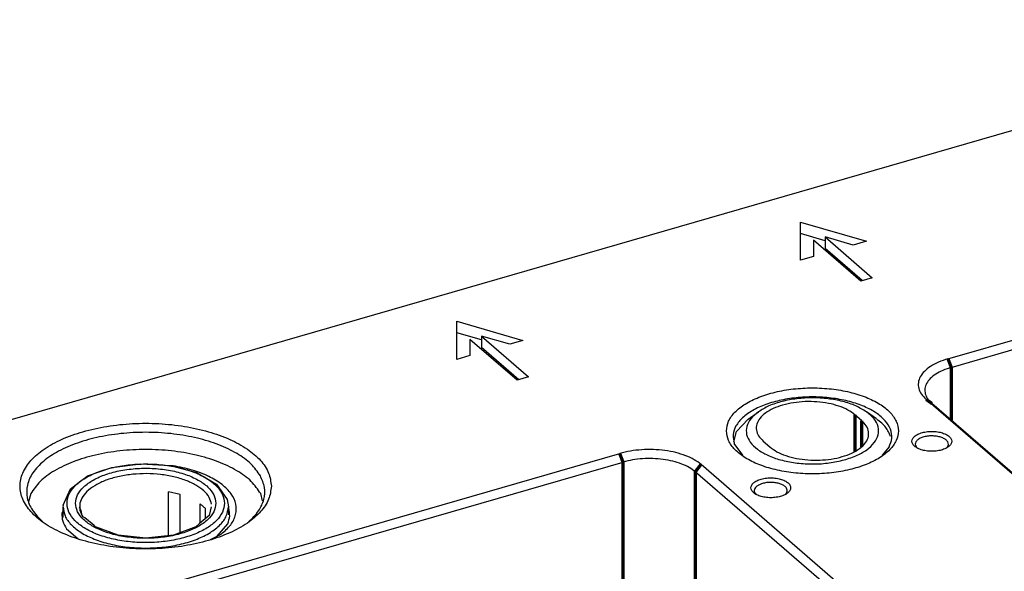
# Model space of a CAD drawing. Header units: inches. Extents: x -28 to 813, y -36 to 558.
# Tile 50 of 93: x 257 to 332, y 432 to 474. Entities that reach past the tile are written whole.
import ezdxf

# ---------------------------------------------------------------- set-up
doc = ezdxf.new("R2010")
doc.units = ezdxf.units.IN

# ---------------------------------------------------------------- blocks, each defined once
blk = doc.blocks.new('N2360-21272', base_point=(311.452, 439.933))
at = {"color": 7, "linetype": 'Continuous'}
for p, q in [((312.542, 443.356), (313.317, 443.905)), ((322.241, 443.368), (321.482, 443.905)), ((311.653, 442.409), (312.542, 443.356)), ((321.114, 443.245), (320.614, 443.678)), ((311.452, 441.645), (311.653, 442.409)), ((313.686, 441.678), (314.186, 441.245))]:
    blk.add_line(p, q, dxfattribs=at)
at = {"color": 3, "linetype": 'Continuous', "const_width": 0.25}
for points in [[(320.614, 443.678), (320.614, 440.902)], [(321.114, 443.245), (321.114, 441.247)]]:
    blk.add_lwpolyline(points, dxfattribs=at)
at = {"color": 7, "linetype": 'Continuous'}
for points, knots in [([(320.614, 443.678), (320.441, 443.805), (320.069, 444.079), (319.382, 444.355), (318.597, 444.561), (317.74, 444.673), (316.854, 444.689), (315.983, 444.608), (315.168, 444.434), (314.449, 444.175), (313.859, 443.843), (313.423, 443.45), (313.165, 443.001), (313.127, 442.516), (313.313, 442.046), (313.555, 441.806), (313.686, 441.678)], [0, 0, 0, 0, 0.642464, 1.381574, 2.200674, 3.073599, 3.968845, 4.852875, 5.693162, 6.461357, 7.137079, 7.713237, 8.204038, 8.652834, 9.123338, 9.668133, 9.668133, 9.668133, 9.668133]), ([(321.482, 443.905), (321.221, 444.062), (320.662, 444.399), (319.672, 444.711), (318.57, 444.917), (317.4, 444.984), (316.23, 444.917), (315.128, 444.711), (314.138, 444.399), (313.579, 444.062), (313.317, 443.905)], [0, 0, 0, 0, 0.912878, 1.953436, 3.088494, 4.273445, 5.458397, 6.593455, 7.634012, 8.54689, 8.54689, 8.54689, 8.54689]), ([(313.317, 443.905), (313.114, 443.742), (312.739, 443.442), (312.401, 442.828), (312.38, 442.17), (312.688, 441.553), (313.257, 441.02), (314.047, 440.577), (315.017, 440.231), (315.732, 440.11), (316.106, 440.047)], [0, 0, 0, 0, 0.777037, 1.431604, 2.031733, 2.675461, 3.436277, 4.339703, 5.375325, 6.510951, 6.510951, 6.510951, 6.510951]), ([(316.106, 440.047), (316.509, 440.008), (317.315, 439.93), (318.516, 440.001), (319.65, 440.201), (320.657, 440.533), (321.481, 440.975), (322.08, 441.511), (322.413, 442.135), (322.407, 442.806), (322.069, 443.434), (321.689, 443.739), (321.482, 443.905)], [0, 0, 0, 0, 1.212112, 2.428017, 3.593854, 4.661328, 5.594604, 6.37996, 7.040697, 7.651199, 8.314685, 9.104121, 9.104121, 9.104121, 9.104121]), ([(314.186, 441.245), (314.359, 441.118), (314.731, 440.844), (315.418, 440.568), (316.202, 440.362), (317.06, 440.25), (317.946, 440.234), (318.817, 440.315), (319.632, 440.489), (320.351, 440.747), (320.941, 441.08), (321.377, 441.473), (321.635, 441.922), (321.673, 442.407), (321.487, 442.877), (321.244, 443.116), (321.114, 443.245)], [0, 0, 0, 0, 0.642464, 1.381574, 2.200674, 3.073599, 3.968845, 4.852875, 5.693162, 6.461357, 7.137079, 7.713237, 8.204038, 8.652834, 9.123338, 9.668133, 9.668133, 9.668133, 9.668133]), ([(323.299, 442.027), (323.258, 442.147), (323.174, 442.397), (322.941, 442.74), (322.636, 443.07), (322.388, 443.258), (322.258, 443.356)], [0, 0, 0, 0, 0.37925, 0.787354, 1.23287, 1.72049, 1.72049, 1.72049, 1.72049])]:
    blk.add_open_spline(points, degree=3, knots=knots, dxfattribs=at)
blk = doc.blocks.new('6960-0041_7', base_point=(260.743, 433.576))
at = {"color": 7, "linetype": 'Continuous'}
for p, q in [((264.443, 439.704), (266.618, 439.976)), ((266.618, 439.976), (268.84, 439.839)), ((262.588, 439.056), (264.443, 439.704)), ((268.84, 439.839), (270.829, 439.31)), ((270.829, 439.31), (271.921, 438.689)), ((261.508, 438.238), (262.084, 438.689)), ((262.084, 438.689), (262.435, 438.94)), ((262.435, 438.94), (262.588, 439.056)), ((271.921, 438.689), (272.337, 438.435)), ((260.752, 436.836), (261.297, 438.069)), ((261.297, 438.069), (261.508, 438.238)), ((269.591, 437.65), (268.72, 437.86)), ((268.72, 434.541), (268.72, 437.86)), ((272.337, 438.435), (273.139, 437.266)), ((269.591, 434.767), (269.591, 437.65)), ((273.139, 437.266), (273.243, 436.727)), ((260.743, 436.727), (260.765, 436.78)), ((260.743, 435.907), (260.743, 436.727)), ((260.765, 436.78), (260.752, 436.836)), ((261.997, 436.625), (262.012, 436.727)), ((262.008, 436.606), (261.997, 436.625)), ((262.118, 436.432), (262.008, 436.606)), ((262.185, 436.06), (262.118, 436.432)), ((271.109, 435.495), (271.109, 436.933)), ((271.509, 435.822), (271.509, 436.587)), ((271.934, 436.727), (271.8, 436.06)), ((273.243, 436.727), (273.243, 436.125)), ((262.294, 435.946), (262.185, 436.06)), ((262.402, 435.888), (262.294, 435.946)), ((262.942, 435.442), (262.402, 435.888)), ((271.8, 436.06), (271.043, 435.442)), ((263.084, 435.305), (262.942, 435.442)), ((263.196, 435.209), (263.084, 435.305)), ((264.898, 434.58), (263.196, 435.209)), ((270.789, 435.209), (269.087, 434.58)), ((271.043, 435.442), (270.789, 435.209)), ((266.993, 434.356), (264.898, 434.58)), ((269.087, 434.58), (266.993, 434.356))]:
    blk.add_line(p, q, dxfattribs=at)
at = {"color": 3, "linetype": 'Continuous'}
for points, knots in [([(272.943, 436.987), (272.91, 437.214), (272.842, 437.698), (272.342, 438.339), (271.621, 438.896), (270.672, 439.355), (269.55, 439.7), (268.303, 439.914), (266.993, 439.986), (265.682, 439.914), (264.436, 439.7), (263.313, 439.355), (262.366, 438.896), (261.637, 438.339), (261.16, 437.698), (260.987, 436.987), (261.16, 436.275), (261.637, 435.634), (262.366, 435.077), (263.313, 434.618), (264.436, 434.273), (265.682, 434.059), (266.993, 433.987), (268.303, 434.059), (269.55, 434.273), (270.672, 434.618), (271.621, 435.077), (272.342, 435.634), (272.842, 436.275), (272.91, 436.759), (272.943, 436.987)], [0, 0, 0, 0, 0.6786, 1.446092, 2.352005, 3.405341, 4.587864, 5.864575, 7.190674, 8.516773, 9.793484, 10.976007, 12.029343, 12.935256, 13.702748, 14.381348, 15.059948, 15.82744, 16.733352, 17.786689, 18.969211, 20.245923, 21.572022, 22.89812, 24.174832, 25.357354, 26.410691, 27.316603, 28.084095, 28.762695, 28.762695, 28.762695, 28.762695]), ([(272.293, 436.987), (272.259, 437.205), (272.186, 437.675), (271.669, 438.281), (270.933, 438.797), (269.972, 439.208), (268.851, 439.495), (267.624, 439.643), (266.361, 439.643), (265.135, 439.495), (264.012, 439.208), (263.054, 438.797), (262.31, 438.281), (261.817, 437.675), (261.635, 436.987), (261.817, 436.298), (262.31, 435.692), (263.054, 435.176), (264.012, 434.765), (265.135, 434.478), (266.361, 434.33), (267.624, 434.33), (268.851, 434.478), (269.972, 434.765), (270.933, 435.176), (271.669, 435.692), (272.186, 436.298), (272.259, 436.768), (272.293, 436.987)], [0, 0, 0, 0, 0.652619, 1.402338, 2.298565, 3.344555, 4.514198, 5.764145, 7.041834, 8.29178, 9.461423, 10.507414, 11.40364, 12.15336, 12.805979, 13.458597, 14.208317, 15.104543, 16.150534, 17.320177, 18.570123, 19.847812, 21.097759, 22.267402, 23.313392, 24.209619, 24.959338, 25.611957, 25.611957, 25.611957, 25.611957]), ([(271.979, 436.914), (271.927, 437.093), (271.817, 437.477), (271.373, 437.966), (270.767, 438.395), (269.995, 438.748), (269.096, 439.015), (268.105, 439.183), (267.067, 439.245), (266.025, 439.198), (265.025, 439.045), (264.111, 438.792), (263.318, 438.45), (262.688, 438.03), (262.216, 437.551), (262.082, 437.167), (262.02, 436.988)], [0, 0, 0, 0, 0.552913, 1.186065, 1.92651, 2.776126, 3.720067, 4.732957, 5.783107, 6.835755, 7.855941, 8.811358, 9.675511, 10.43175, 11.079108, 11.640578, 11.640578, 11.640578, 11.640578]), ([(260.743, 436.727), (260.776, 436.488), (260.849, 435.979), (261.373, 435.306), (262.13, 434.721), (263.128, 434.239), (264.306, 433.877), (265.616, 433.652), (266.993, 433.576), (268.369, 433.652), (269.679, 433.877), (270.857, 434.239), (271.855, 434.721), (272.612, 435.306), (273.137, 435.979), (273.209, 436.488), (273.243, 436.727)], [0, 0, 0, 0, 0.712815, 1.519004, 2.470593, 3.577039, 4.819185, 6.160268, 7.55323, 8.946191, 10.287274, 11.52942, 12.635866, 13.587455, 14.393644, 15.10646, 15.10646, 15.10646, 15.10646])]:
    blk.add_open_spline(points, degree=3, knots=knots, dxfattribs=at)
at = {"color": 7, "linetype": 'Continuous'}
for points, knots in [([(262.02, 436.988), (262.003, 436.81), (261.969, 436.444), (262.146, 436.121), (262.237, 435.954)], [0, 0, 0, 0, 0.522643, 1.078142, 1.078142, 1.078142, 1.078142]), ([(271.509, 436.587), (271.448, 436.648), (271.323, 436.772), (271.181, 436.879), (271.109, 436.933)], [0, 0, 0, 0, 0.2569924, 0.5297051, 0.5297051, 0.5297051, 0.5297051])]:
    blk.add_open_spline(points, degree=3, knots=knots, dxfattribs=at)
blk = doc.blocks.new('N2605-24170', base_point=(42.656, 167.422))
at = {"color": 7, "linetype": 'Continuous'}
for p, q in [((245.675, 440.116), (361.525, 473.559)), ((327.65, 447.914), (366.621, 459.164)), ((316.49, 455.362), (316.49, 458.249)), ((316.49, 458.249), (321.49, 456.806)), ((327.9, 447.265), (366.871, 458.515)), ((318.356, 456.844), (316.49, 457.383)), ((320.49, 456.517), (318.356, 457.133)), ((318.356, 457.133), (321.923, 454.044)), ((318.356, 457.133), (318.356, 456.267)), ((317.49, 456.883), (317.49, 455.651)), ((321.057, 453.794), (317.49, 456.883)), ((321.49, 456.806), (320.49, 456.517)), ((317.49, 455.651), (316.49, 455.362)), ((321.173, 453.827), (318.356, 456.267)), ((321.923, 454.044), (321.057, 453.794)), ((290.51, 447.862), (290.51, 450.749)), ((290.51, 450.749), (295.51, 449.306)), ((292.376, 449.344), (290.51, 449.883)), ((295.077, 446.294), (291.51, 449.383)), ((291.51, 449.383), (291.51, 448.151)), ((294.51, 449.017), (292.376, 449.633)), ((292.376, 449.633), (295.943, 446.544)), ((292.376, 449.633), (292.376, 448.767)), ((295.51, 449.306), (294.51, 449.017)), ((295.193, 446.327), (292.376, 448.767)), ((291.51, 448.151), (290.51, 447.862)), ((295.943, 446.544), (295.077, 446.294)), ((372.343, 404.709), (326.003, 444.841)), ((372.776, 404.401), (326.436, 444.533)), ((312.14, 440.617), (311.491, 441.507)), ((263.859, 429.499), (302.83, 440.749)), ((323.196, 441.252), (322.678, 440.627)), ((325.319, 441.168), (325.298, 441.189)), ((327.551, 441.181), (327.538, 441.169)), ((264.109, 428.85), (303.08, 440.1)), ((269.07, 439.817), (268.877, 439.829)), ((354.884, 399.236), (308.544, 439.368)), ((355.317, 399.794), (308.977, 439.926)), ((258.299, 437.718), (258.133, 437.088)), ((275.832, 437.161), (275.686, 437.718)), ((313.142, 437.653), (313.122, 437.674)), ((315.374, 437.666), (315.362, 437.654)), ((260.743, 436.438), (260.646, 436.218)), ((273.268, 436.607), (273.243, 436.643)), ((261.004, 435.065), (261.848, 434.334)), ((272.407, 434.508), (273.196, 435.441)), ((271.883, 434.238), (272.703, 434.661))]:
    blk.add_line(p, q, dxfattribs=at)
at = {"color": 3, "linetype": 'Continuous', "const_width": 0.25}
for points in [[(327.65, 447.914), (327.9, 447.265)], [(327.9, 447.265), (327.9, 443.265)], [(326.003, 444.841), (326.436, 444.533)], [(302.83, 440.749), (303.08, 440.1)], [(303.08, 440.1), (303.08, 430.357)], [(308.977, 439.926), (308.544, 439.368)], [(308.544, 439.368), (308.544, 429.625)]]:
    blk.add_lwpolyline(points, dxfattribs=at)
at = {"color": 7, "linetype": 'Continuous'}
for points, knots in [([(327.65, 447.914), (327.408, 447.836), (326.949, 447.687), (326.344, 447.367), (325.868, 446.997), (325.539, 446.579), (325.38, 446.123), (325.413, 445.654), (325.629, 445.205), (325.873, 444.968), (326.003, 444.841)], [0, 0, 0, 0, 0.761693, 1.445276, 2.043024, 2.559714, 3.018011, 3.459795, 3.933762, 4.475942, 4.475942, 4.475942, 4.475942]), ([(327.9, 447.265), (327.685, 447.195), (327.277, 447.063), (326.739, 446.778), (326.316, 446.449), (326.024, 446.078), (325.882, 445.672), (325.912, 445.256), (326.103, 444.857), (326.32, 444.646), (326.436, 444.533)], [0, 0, 0, 0, 0.67706, 1.28469, 1.816021, 2.275301, 2.682676, 3.075374, 3.496677, 3.978615, 3.978615, 3.978615, 3.978615]), ([(310.9, 442.461), (310.935, 442.213), (311.01, 441.684), (311.556, 440.984), (312.343, 440.376), (313.381, 439.874), (314.606, 439.497), (315.969, 439.264), (317.4, 439.185), (318.831, 439.264), (320.193, 439.497), (321.42, 439.874), (322.455, 440.376), (323.25, 440.984), (323.771, 441.684), (323.96, 442.461), (323.771, 443.239), (323.25, 443.939), (322.455, 444.547), (321.42, 445.049), (320.193, 445.425), (318.831, 445.659), (317.4, 445.738), (315.969, 445.659), (314.606, 445.425), (313.381, 445.049), (312.343, 444.547), (311.556, 443.939), (311.01, 443.239), (310.935, 442.71), (310.9, 442.461)], [0, 0, 0, 0, 0.741328, 1.579765, 2.569417, 3.720121, 5.011952, 6.406678, 7.855358, 9.304037, 10.698764, 11.990595, 13.141299, 14.130951, 14.969388, 15.710716, 16.452044, 17.290481, 18.280133, 19.430836, 20.722668, 22.117394, 23.566074, 25.014753, 26.40948, 27.701311, 28.852015, 29.841667, 30.680104, 31.421432, 31.421432, 31.421432, 31.421432]), ([(323.196, 441.252), (323.284, 441.469), (323.459, 441.898), (323.332, 442.627), (322.906, 443.283), (322.216, 443.859), (321.302, 444.34), (320.202, 444.709), (318.968, 444.949), (317.659, 445.05), (316.337, 445.006), (315.066, 444.819), (313.908, 444.498), (312.917, 444.059), (312.134, 443.518), (311.603, 442.893), (311.341, 442.184), (311.442, 441.731), (311.491, 441.507)], [0, 0, 0, 0, 0.691523, 1.366399, 2.117082, 3.000907, 4.033144, 5.19963, 6.467939, 7.794778, 9.131373, 10.428085, 11.6389, 12.726421, 13.668272, 14.466629, 15.161389, 15.834787, 15.834787, 15.834787, 15.834787]), ([(276.492, 438.286), (276.448, 438.624), (276.355, 439.339), (275.662, 440.303), (274.65, 441.156), (273.307, 441.879), (271.705, 442.449), (269.902, 442.843), (267.976, 443.044), (266.008, 443.044), (264.083, 442.843), (262.28, 442.449), (260.677, 441.879), (259.338, 441.156), (258.315, 440.303), (257.653, 439.339), (257.416, 438.286), (257.653, 437.232), (258.315, 436.268), (259.338, 435.415), (260.677, 434.692), (262.28, 434.122), (264.083, 433.728), (266.008, 433.527), (267.976, 433.527), (269.902, 433.728), (271.705, 434.122), (273.307, 434.692), (274.65, 435.415), (275.662, 436.268), (276.355, 437.232), (276.448, 437.948), (276.492, 438.286)], [0, 0, 0, 0, 1.009164, 2.135476, 3.449119, 4.969188, 6.678662, 8.537414, 10.490995, 12.477036, 14.430617, 16.289369, 17.998843, 19.518913, 20.832555, 21.958867, 22.968031, 23.977195, 25.103507, 26.41715, 27.93722, 29.646693, 31.505445, 33.459026, 35.445067, 37.398649, 39.2574, 40.966874, 42.486944, 43.800586, 44.926898, 45.936062, 45.936062, 45.936062, 45.936062]), ([(275.661, 439.063), (275.441, 439.372), (274.964, 440.043), (273.855, 440.807), (272.489, 441.46), (270.876, 441.948), (269.097, 442.262), (267.226, 442.384), (265.345, 442.31), (263.535, 442.043), (261.876, 441.595), (260.437, 440.984), (259.278, 440.234), (258.444, 439.368), (257.984, 438.396), (257.972, 437.373), (258.398, 436.387), (258.919, 435.876), (259.198, 435.603)], [0, 0, 0, 0, 1.130693, 2.453774, 3.97506, 5.669131, 7.490887, 9.383376, 11.28377, 13.128606, 14.858967, 16.4262, 17.799129, 18.974513, 19.991961, 20.944495, 21.954714, 23.118677, 23.118677, 23.118677, 23.118677]), ([(324.928, 441.673), (324.942, 441.599), (324.973, 441.438), (325.177, 441.243), (325.457, 441.088), (325.815, 440.978), (326.218, 440.92), (326.638, 440.92), (327.041, 440.978), (327.398, 441.088), (327.682, 441.243), (327.876, 441.438), (327.952, 441.673), (327.876, 441.908), (327.682, 442.102), (327.398, 442.258), (327.041, 442.368), (326.638, 442.425), (326.218, 442.425), (325.815, 442.368), (325.457, 442.258), (325.177, 442.102), (324.973, 441.908), (324.942, 441.746), (324.928, 441.673)], [0, 0, 0, 0, 0.219862, 0.48285, 0.805647, 1.182902, 1.596944, 2.023888, 2.43793, 2.815186, 3.137982, 3.400971, 3.620832, 3.840694, 4.103682, 4.426479, 4.803735, 5.217776, 5.644721, 6.058762, 6.436018, 6.758815, 7.021803, 7.241665, 7.241665, 7.241665, 7.241665]), ([(327.551, 441.181), (327.595, 441.235), (327.677, 441.336), (327.686, 441.544), (327.574, 441.727), (327.376, 441.876), (327.107, 441.991), (326.786, 442.064), (326.437, 442.09), (326.087, 442.066), (325.763, 441.995), (325.491, 441.883), (325.29, 441.735), (325.173, 441.553), (325.175, 441.345), (325.256, 441.243), (325.298, 441.189)], [0, 0, 0, 0, 0.203424, 0.38326, 0.580667, 0.823812, 1.117525, 1.45162, 1.807948, 2.164801, 2.500394, 2.796322, 3.041895, 3.241024, 3.420744, 3.622306, 3.622306, 3.622306, 3.622306]), ([(275.686, 437.718), (275.465, 438.037), (274.984, 438.732), (273.842, 439.518), (272.431, 440.185), (270.761, 440.678), (268.922, 440.985), (266.992, 441.088), (265.063, 440.985), (263.224, 440.678), (261.554, 440.185), (260.143, 439.518), (259.001, 438.732), (258.52, 438.037), (258.299, 437.718)], [0, 0, 0, 0, 1.156866, 2.51663, 4.085975, 5.836676, 7.718821, 9.669696, 11.620571, 13.502716, 15.253417, 16.822762, 18.182525, 19.33939, 19.33939, 19.33939, 19.33939]), ([(308.977, 439.926), (308.81, 440.052), (308.452, 440.321), (307.801, 440.608), (307.056, 440.839), (306.235, 440.99), (305.372, 441.061), (304.498, 441.045), (303.643, 440.953), (303.097, 440.816), (302.83, 440.749)], [0, 0, 0, 0, 0.626553, 1.337509, 2.122011, 2.962117, 3.835449, 4.717249, 5.582177, 6.406061, 6.406061, 6.406061, 6.406061]), ([(308.544, 439.368), (308.395, 439.48), (308.078, 439.719), (307.498, 439.975), (306.837, 440.179), (306.107, 440.314), (305.339, 440.377), (304.562, 440.363), (303.803, 440.281), (303.317, 440.159), (303.08, 440.1)], [0, 0, 0, 0, 0.556936, 1.188897, 1.886232, 2.632992, 3.409288, 4.19311, 4.961935, 5.694277, 5.694277, 5.694277, 5.694277]), ([(272.703, 434.661), (272.959, 434.88), (273.433, 435.284), (273.848, 436.095), (273.864, 436.955), (273.467, 437.765), (272.739, 438.473), (271.725, 439.069), (270.476, 439.544), (269.553, 439.723), (269.07, 439.817)], [0, 0, 0, 0, 1.003081, 1.856128, 2.645612, 3.491103, 4.482666, 5.654009, 6.995602, 8.471058, 8.471058, 8.471058, 8.471058]), ([(274.787, 435.603), (275.051, 435.86), (275.545, 436.341), (275.972, 437.251), (276.04, 438.211), (275.789, 438.775), (275.661, 439.063)], [0, 0, 0, 0, 1.097701, 2.056081, 2.950878, 3.883549, 3.883549, 3.883549, 3.883549]), ([(312.752, 438.158), (312.766, 438.084), (312.796, 437.923), (313.001, 437.728), (313.281, 437.573), (313.639, 437.463), (314.042, 437.405), (314.462, 437.405), (314.865, 437.463), (315.222, 437.573), (315.506, 437.728), (315.7, 437.923), (315.776, 438.158), (315.7, 438.393), (315.506, 438.587), (315.222, 438.743), (314.865, 438.853), (314.462, 438.91), (314.042, 438.91), (313.639, 438.853), (313.281, 438.743), (313.001, 438.587), (312.796, 438.393), (312.766, 438.231), (312.752, 438.158)], [0, 0, 0, 0, 0.219862, 0.48285, 0.805647, 1.182902, 1.596944, 2.023888, 2.43793, 2.815186, 3.137982, 3.400971, 3.620832, 3.840694, 4.103682, 4.426479, 4.803735, 5.217776, 5.644721, 6.058762, 6.436018, 6.758815, 7.021803, 7.241665, 7.241665, 7.241665, 7.241665]), ([(315.374, 437.666), (315.415, 437.715), (315.49, 437.806), (315.514, 437.988), (315.439, 438.159), (315.285, 438.305), (315.068, 438.424), (314.799, 438.511), (314.495, 438.562), (314.175, 438.571), (313.859, 438.544), (313.659, 438.489), (313.562, 438.462)], [0, 0, 0, 0, 0.185971, 0.3497, 0.521551, 0.726577, 0.973524, 1.258694, 1.571157, 1.896065, 2.21701, 2.518068, 2.518068, 2.518068, 2.518068]), ([(313.562, 438.462), (313.485, 438.433), (313.342, 438.38), (313.164, 438.26), (313.042, 438.122), (312.99, 437.965), (313.018, 437.802), (313.086, 437.718), (313.122, 437.674)], [0, 0, 0, 0, 0.245809, 0.457682, 0.635496, 0.788978, 0.938971, 1.108317, 1.108317, 1.108317, 1.108317]), ([(273.196, 435.441), (273.262, 435.634), (273.394, 436.016), (273.31, 436.411), (273.268, 436.607)], [0, 0, 0, 0, 0.599027, 1.18825, 1.18825, 1.18825, 1.18825]), ([(260.646, 436.218), (260.655, 436.018), (260.673, 435.603), (260.891, 435.249), (261.004, 435.065)], [0, 0, 0, 0, 0.58923, 1.225282, 1.225282, 1.225282, 1.225282])]:
    blk.add_open_spline(points, degree=3, knots=knots, dxfattribs=at)
blk = doc.blocks.new('N2605-64170', base_point=(42.656, 167.422))
for name, p in [('N2605-24170', (42.656, 167.422)), ('N2360-21272', (311.452, 439.933)), ('6960-0041_7', (260.743, 433.576))]:
    blk.add_blockref(name, p)
blk = doc.blocks.new('N2605-96570__120', base_point=(42.656, 167.422))
blk.add_blockref('N2605-64170', (42.656, 167.422))
blk = doc.blocks.new('Gen1', base_point=(419.4, 356.4))
blk.add_blockref('N2605-96570__120', (42.656, 167.422))

msp = doc.modelspace()

# ---------------------------------------------------------------- block references
msp.add_blockref('Gen1', (419.4, 356.4))

doc.saveas('drawing.dxf')
